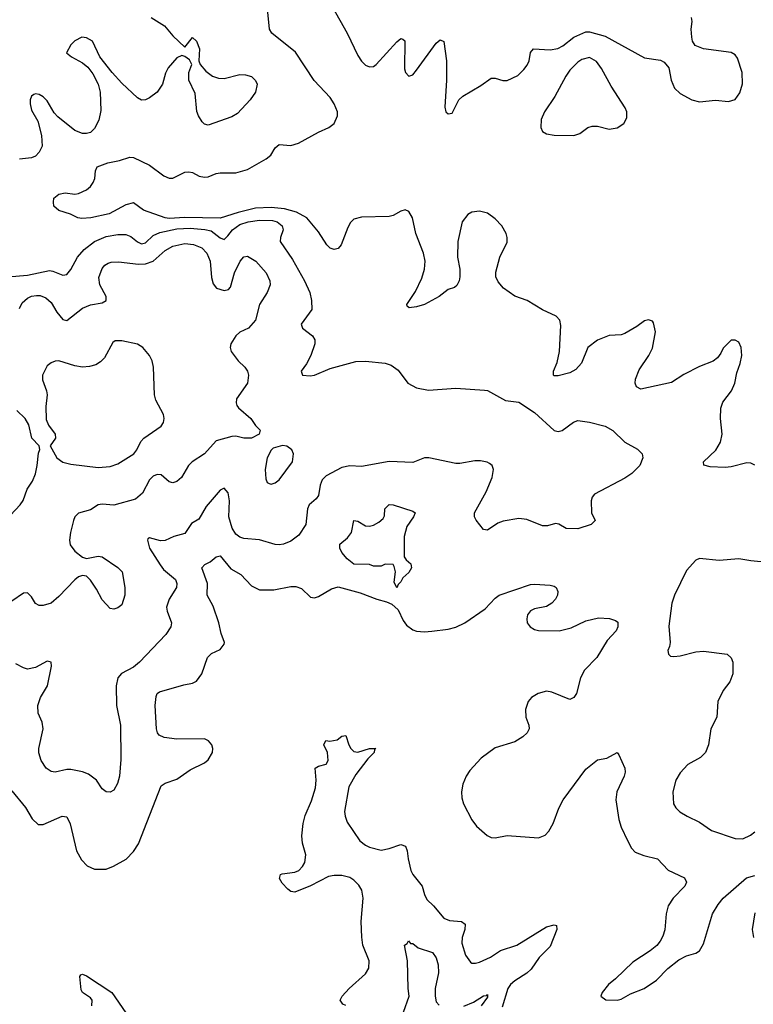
# Model space of a CAD drawing. Header units: inches. Extents: x 1603819 to 1745079, y 385938 to 533966.
# Tile 168 of 256: x 1645930 to 1649663, y 462489 to 467499. Entities that reach past the tile are written whole.
import ezdxf

# ---------------------------------------------------------------- set-up
doc = ezdxf.new("R2010")
doc.units = ezdxf.units.IN
doc.header["$MEASUREMENT"] = 0
doc.layers.add('B6446', color=7, linetype='Continuous')

msp = doc.modelspace()

# ---------------------------------------------------------------- linework, layer by layer
at = {"layer": 'B6446', "color": 5}
for points, elevation in [([(1649670, 465232.7), (1649650, 465242), (1649630, 465243.6), (1649550, 465223.5), (1649519, 465221), (1649444, 465224), (1649412, 465232), (1649409.7, 465250), (1649472, 465308), (1649496.5, 465350), (1649504.1, 465390), (1649495.4, 465470), (1649497.3, 465522.7), (1649507.1, 465552.9), (1649552.8, 465610), (1649569.5, 465649.5), (1649578.4, 465701.6), (1649596, 465750), (1649604, 465790), (1649602, 465830), (1649590, 465858), (1649570, 465868), (1649550, 465868), (1649510, 465828), (1649498.5, 465801.5), (1649481.6, 465778.4), (1649459.2, 465760.8), (1649390, 465734.3), (1649310, 465694), (1649246.4, 465653.6), (1649090, 465618), (1649068.2, 465630), (1649062.6, 465650), (1649063.1, 465670), (1649082, 465718), (1649131.1, 465790), (1649150, 465827.3), (1649164.7, 465910), (1649155.8, 465955.8), (1649150, 465965.2), (1649130, 465972.3), (1649110, 465966.6), (1649070, 465937), (1649010, 465902), (1648990, 465895.6), (1648930, 465891.1), (1648870, 465868.6), (1648820.2, 465830), (1648788.2, 465751.8), (1648760.8, 465719.2), (1648730, 465702.6), (1648670, 465686), (1648650, 465687), (1648646, 465690), (1648645.6, 465710), (1648664.8, 465755.2), (1648676.5, 465810), (1648683, 465943), (1648678.4, 465970), (1648659.3, 465990), (1648590, 466022.3), (1648512.3, 466070), (1648450, 466091.3), (1648392.7, 466132.7), (1648364.7, 466164.7), (1648353, 466190), (1648353.4, 466213.4), (1648373.5, 466290), (1648410, 466367.3), (1648410.6, 466390), (1648405.4, 466410), (1648383.2, 466450), (1648350, 466484.9), (1648310, 466514.9), (1648270, 466525), (1648230, 466518.5), (1648210, 466508.2), (1648181.8, 466470), (1648159.6, 466370), (1648158, 466290), (1648168.9, 466230), (1648170.3, 466190.3), (1648166.7, 466170), (1648154.4, 466145.6), (1648143.1, 466136.9), (1648110, 466126.6), (1648064.9, 466090), (1647990, 466049.7), (1647950, 466036.9), (1647912.5, 466032.5), (1647901.2, 466041.2), (1647899.5, 466050), (1647944.1, 466115.9), (1647975.9, 466184.1), (1647989.9, 466230), (1647993.2, 466270), (1647984.7, 466310), (1647946.5, 466410), (1647928.4, 466490), (1647910, 466522.9), (1647890.9, 466530.9), (1647870, 466525.1), (1647830, 466502), (1647810, 466496.9), (1647670, 466493.8), (1647630, 466483.1), (1647613.8, 466466.2), (1647599.1, 466440.9), (1647566.5, 466353.5), (1647550, 466334.7), (1647530, 466329.7), (1647510, 466336.3), (1647492.6, 466352.6), (1647450, 466419.6), (1647390.7, 466490), (1647339.2, 466519.2), (1647277, 466537), (1647210, 466543.1), (1647130, 466539.3), (1647041.7, 466518.3), (1646950, 466488.2), (1646770, 466492.9), (1646690, 466487.6), (1646670, 466490.5), (1646560.9, 466530), (1646510, 466567.3), (1646470, 466557), (1646384.7, 466510), (1646292, 466490), (1646247.2, 466487.2), (1646226, 466490), (1646189.1, 466509.1), (1646130, 466528), (1646104, 466550), (1646102, 466570), (1646104, 466590), (1646129.6, 466610.4), (1646162.4, 466617.6), (1646210.5, 466610.5), (1646230, 466614), (1646270, 466633.1), (1646289.7, 466650), (1646304, 466670), (1646313.3, 466690), (1646316.3, 466730), (1646324.7, 466750), (1646379, 466770), (1646438, 466782), (1646490, 466799.1), (1646510, 466797.3), (1646590, 466758.9), (1646664.4, 466704.4), (1646690, 466692.6), (1646710, 466692.7), (1646770, 466722.7), (1646790, 466724.9), (1646810, 466720.3), (1646843.1, 466703.1), (1646870, 466696.9), (1646890, 466698.6), (1646930, 466715.9), (1646950, 466719.7), (1647030, 466719), (1647090, 466736.8), (1647184.8, 466790), (1647207.7, 466810), (1647230, 466846.7), (1647250, 466864.2), (1647310, 466858.9), (1647349.6, 466870), (1647450, 466926.3), (1647503, 466950), (1647529.7, 466970), (1647548, 467010), (1647546.6, 467030), (1647531, 467070), (1647510, 467102.8), (1647428.3, 467188.3), (1647333, 467333), (1647212.8, 467430), (1647201.7, 467450), (1647189.5, 467570.5)], 320), ([(1647522.3, 467562.3), (1647596, 467430), (1647650, 467316.4), (1647670, 467286.7), (1647690, 467267), (1647710, 467258), (1647730, 467261.1), (1647744.5, 467270), (1647850, 467386.4), (1647870, 467402), (1647879.9, 467399.9), (1647890.3, 467390.3), (1647888.9, 467248.9), (1647894, 467230), (1647910, 467210.8), (1647930, 467218.8), (1647950, 467242), (1648050, 467378.4), (1648070, 467396.3), (1648087.9, 467387.9), (1648102.2, 467290), (1648101.6, 467190), (1648093.7, 467053.7), (1648098.8, 467030), (1648110, 467018.8), (1648130, 467022.8), (1648164.5, 467090), (1648184.5, 467110), (1648276.8, 467163.2), (1648330, 467200.3), (1648350, 467201.1), (1648389.1, 467189.1), (1648410, 467189), (1648464.7, 467215.3), (1648495.7, 467244.3), (1648512.5, 467267.5), (1648523.1, 467290), (1648530, 467331.3), (1648544, 467350), (1648630, 467344.4), (1648668.9, 467351.1), (1648694.4, 467365.6), (1648750, 467410.4), (1648810, 467437.3), (1648830, 467437.3), (1648910, 467414.4), (1649110, 467303.8), (1649190, 467292.7), (1649210, 467282.6), (1649233.1, 467253.1), (1649245.5, 467190), (1649262.3, 467150), (1649290, 467122.3), (1649350, 467091.5), (1649390, 467080.8), (1649470, 467088.9), (1649537, 467083), (1649570, 467092.7), (1649593.9, 467126.1), (1649608, 467172), (1649605.5, 467230), (1649582.7, 467302.7), (1649570, 467319.7), (1649550, 467332.1), (1649410, 467350.6), (1649367.4, 467367.4), (1649353.5, 467390), (1649349.8, 467409.8), (1649347.1, 467450), (1649351.3, 467490), (1649347.8, 467510)], 320), ([(1646599.3, 467510), (1646667.5, 467467.5), (1646710, 467417.2), (1646770, 467358), (1646810, 467408), (1646830, 467388.7), (1646845.2, 467350), (1646842, 467290), (1646848, 467270), (1646876.6, 467236.6), (1646911.3, 467211.3), (1646941.1, 467201.1), (1646970, 467198.9), (1647050, 467219.5), (1647078.6, 467218.6), (1647109.4, 467209.4), (1647130, 467188.7), (1647139.3, 467170), (1647129.5, 467130), (1647103, 467090), (1647038.9, 467021.1), (1647010, 467003.6), (1646890, 466962), (1646870, 466967.3), (1646858.4, 466978.4), (1646839.3, 467010), (1646831.8, 467031.8), (1646823.7, 467123.7), (1646790.4, 467190), (1646790.4, 467229.6), (1646806, 467270), (1646794.4, 467294.4), (1646770, 467312), (1646756, 467316), (1646730, 467304), (1646685.6, 467254.4), (1646672.9, 467227.1), (1646656.9, 467170), (1646630, 467130.5), (1646590, 467100.4), (1646570, 467090.4), (1646550, 467088.7), (1646530, 467100.4), (1646450, 467176.1), (1646400.7, 467230), (1646337.6, 467310), (1646301, 467390), (1646270, 467406.8), (1646246, 467410), (1646210, 467391), (1646190, 467370.8), (1646169.2, 467330), (1646194, 467310), (1646250, 467279.7), (1646276.2, 467256.2), (1646303.1, 467223.1), (1646329.8, 467170), (1646339.9, 467130), (1646342.9, 467037.1), (1646332.3, 466987.7), (1646310, 466944.4), (1646290, 466925.3), (1646270, 466918.7), (1646250, 466918.7), (1646210, 466934.6), (1646123.8, 467003.8), (1646105.4, 467025.4), (1646070, 467086), (1646050, 467106), (1646030, 467118), (1646010, 467122), (1646001.6, 467118.4), (1645989.5, 467110), (1645982.9, 467090), (1645983.6, 467070), (1645990, 467039), (1646022.6, 466982.6), (1646042, 466910), (1646044.4, 466855.6), (1646030, 466824), (1646010, 466804.4), (1645990, 466796.4), (1645930, 466788.2)], 340), ([(1645870, 466190.8), (1645970, 466198.6), (1646081.7, 466221.7), (1646099.1, 466219.1), (1646150, 466198.4), (1646170, 466201.6), (1646190, 466227.3), (1646225, 466290), (1646259, 466330), (1646310.4, 466369.6), (1646370, 466395), (1646430, 466405.4), (1646470, 466405), (1646496, 466396), (1646530, 466368.4), (1646550, 466358), (1646570, 466362.6), (1646610, 466399.9), (1646643.8, 466416.2), (1646730, 466434.1), (1646797.5, 466437.5), (1646871.9, 466431.9), (1646904.4, 466424.4), (1646950, 466389.1), (1646970, 466379.8), (1646990, 466398.5), (1647012.6, 466430), (1647050, 466456.7), (1647092.4, 466470), (1647150, 466478.8), (1647216.7, 466476.7), (1647241.1, 466470), (1647266, 466450), (1647271.5, 466430), (1647256.8, 466390), (1647254.8, 466370), (1647318.8, 466278.8), (1647379.3, 466170), (1647406, 466110), (1647415.3, 466070), (1647416.3, 466023.7), (1647362, 465950), (1647369.6, 465930), (1647419.7, 465890), (1647431.1, 465870), (1647432.6, 465850), (1647412.4, 465790), (1647390, 465748.4), (1647361.6, 465710), (1647369.3, 465690), (1647407.4, 465687.4), (1647430, 465690.8), (1647510, 465724.2), (1647640.8, 465759.2), (1647690, 465761.1), (1647790, 465751.6), (1647820.1, 465740.1), (1647856, 465716), (1647904.5, 465650), (1647950, 465625.1), (1648010, 465613.7), (1648150, 465623.5), (1648294.5, 465614.5), (1648310, 465611.6), (1648401.4, 465561.4), (1648470, 465552.1), (1648550, 465500.5), (1648650, 465408.2), (1648670, 465403.5), (1648690, 465408), (1648748.3, 465451.7), (1648770, 465459.1), (1648830, 465451.6), (1648910, 465430.9), (1648947.9, 465407.9), (1649010, 465349.6), (1649074.3, 465314.3), (1649098, 465290), (1649101.6, 465270), (1649086.3, 465230), (1649044.2, 465190), (1649010, 465166.7), (1648855.1, 465084.9), (1648842.9, 465070), (1648838, 465050), (1648839, 464990), (1648858, 464950), (1648838, 464930), (1648770, 464908), (1648710, 464910.8), (1648672.8, 464932.8), (1648655.9, 464935.9), (1648615.9, 464924.1), (1648590, 464923.1), (1648510, 464956), (1648470, 464960.2), (1648390, 464947.4), (1648362.9, 464937.1), (1648310, 464901), (1648290, 464904.7), (1648252.5, 464952.5), (1648244.9, 464970), (1648244.9, 464990), (1648303.4, 465096.6), (1648333.8, 465170), (1648341.1, 465210), (1648334.4, 465230), (1648321.1, 465241.1), (1648308.1, 465248.1), (1648274.3, 465254.3), (1648245.7, 465254.3), (1648170, 465240.2), (1648150, 465240.9), (1648011.3, 465268.7), (1647990, 465268.9), (1647930, 465246.3), (1647810, 465250.2), (1647670, 465225.8), (1647610, 465228.9), (1647570, 465219.6), (1647490, 465177.8), (1647470, 465157.4), (1647459.8, 465130), (1647450, 465078), (1647438.4, 465061.6), (1647403.5, 465030), (1647395.3, 465010), (1647386.8, 464930), (1647350, 464876), (1647310, 464844.9), (1647272.7, 464830), (1647250, 464826.9), (1647230, 464828), (1647150, 464852.6), (1647070, 464859.8), (1647050, 464866.7), (1647030, 464881.8), (1647011.6, 464911.6), (1646994.8, 464970), (1646997.1, 465050), (1646991.6, 465091.6), (1646970, 465114.9), (1646950, 465104.5), (1646878.9, 465021.1), (1646841.7, 464958.3), (1646804.1, 464935.9), (1646770, 464884.2), (1646715.1, 464870), (1646670, 464849.4), (1646647.3, 464847.3), (1646590, 464862.6), (1646582.2, 464857.8), (1646579.8, 464850), (1646591.2, 464810), (1646644.7, 464724.7), (1646662.2, 464702.2), (1646722.8, 464650), (1646729.8, 464630), (1646727.4, 464610), (1646690.9, 464550), (1646678, 464510), (1646681, 464490), (1646702.6, 464430), (1646699.7, 464410), (1646673, 464370), (1646539.8, 464230), (1646510, 464204.6), (1646447.4, 464172.6), (1646428.9, 464150), (1646421.6, 464110), (1646423.4, 464010), (1646442.7, 463910), (1646445.3, 463734.7), (1646437.4, 463650), (1646428.1, 463611.9), (1646410, 463579.1), (1646390, 463568.2), (1646370, 463570.4), (1646350, 463585.5), (1646321.7, 463630), (1646280.5, 463660.5), (1646250, 463672.1), (1646190, 463683.9), (1646170, 463684.4), (1646110, 463670.3), (1646090, 463673.4), (1646065.3, 463690), (1646040.2, 463730), (1646028.3, 463768.3), (1646027.1, 463790), (1646050.2, 463890.2), (1646044.2, 463924.2), (1646023.6, 463970), (1646022.6, 464010), (1646036.9, 464050), (1646071.2, 464110), (1646092.4, 464210), (1646090, 464230.8), (1646070, 464234.9), (1646010, 464202), (1645970, 464194.9), (1645950, 464200.5), (1645910, 464222)], 340), ([(1645929.5, 466030), (1645942.6, 466057.4), (1645970, 466082.2), (1645990, 466091.2), (1646015.4, 466095.4), (1646034.6, 466094.6), (1646063.7, 466083.7), (1646090, 466059.8), (1646119.9, 466010), (1646150, 465973.6), (1646170, 465967.9), (1646250, 466031.3), (1646290, 466048.4), (1646350, 466058), (1646370, 466069.7), (1646370.9, 466090), (1646338, 466150), (1646333.3, 466186.7), (1646350, 466233.3), (1646364.2, 466250), (1646380.1, 466259.9), (1646395.2, 466264.8), (1646433.6, 466266.4), (1646534.7, 466254.7), (1646570, 466255.9), (1646610.1, 466269.9), (1646670, 466323.9), (1646710, 466345.9), (1646770, 466359.7), (1646815.1, 466355.1), (1646857.1, 466337.1), (1646882.9, 466310), (1646899.3, 466270), (1646906.5, 466186.5), (1646914.5, 466154.5), (1646932.4, 466132.4), (1646970, 466120.9), (1646993.4, 466126.6), (1647002.3, 466137.7), (1647022.4, 466210), (1647051.8, 466270), (1647070, 466292.6), (1647090, 466295.1), (1647132.3, 466270), (1647185.1, 466210), (1647203, 466170), (1647204.2, 466150), (1647189.6, 466110), (1647149.6, 466050), (1647129.6, 465970), (1647094.5, 465930), (1647050, 465908.4), (1647029.7, 465890.3), (1647003.7, 465850), (1647000.9, 465830), (1647006, 465810), (1647042.6, 465762.6), (1647076, 465730), (1647089.3, 465710), (1647095.1, 465690), (1647089.5, 465650), (1647033.6, 465570), (1647031.5, 465550), (1647035.6, 465535.6), (1647043.8, 465523.8), (1647106, 465470), (1647130, 465434), (1647154, 465410), (1647148.7, 465390), (1647109.6, 465370.4), (1647070, 465368.9), (1647030, 465378.9), (1647010, 465377.4), (1646930, 465356), (1646870.6, 465289.4), (1646808, 465250), (1646789.7, 465230), (1646754.3, 465170), (1646730, 465148.9), (1646710, 465143.1), (1646690, 465147), (1646650, 465183), (1646630, 465184.2), (1646610, 465175.6), (1646590, 465158.4), (1646555.8, 465090), (1646520, 465060), (1646410, 465028), (1646350, 465034), (1646330, 465030.3), (1646290, 465005.2), (1646230, 464988.4), (1646211.6, 464970), (1646203.5, 464950), (1646188, 464890), (1646183.5, 464850), (1646187.6, 464827.6), (1646210, 464794), (1646250, 464764.5), (1646270, 464758), (1646330, 464769.3), (1646350, 464766), (1646430, 464712), (1646451.6, 464690), (1646465.1, 464610), (1646465.6, 464570), (1646450, 464522), (1646430, 464506), (1646410, 464499.3), (1646390, 464503), (1646350, 464547.7), (1646321.4, 464601.4), (1646290, 464647.3), (1646270, 464667.3), (1646250, 464670.6), (1646230, 464664.4), (1646210, 464648.5), (1646130, 464564.2), (1646090, 464530.3), (1646050, 464518.7), (1646030, 464518.4), (1646010, 464527.7), (1645990, 464562.8), (1645970, 464582), (1645950, 464580.4), (1645890, 464540.3)], 360), ([(1645882.7, 464977.3), (1645933.3, 465030), (1645947.4, 465052.6), (1645968.5, 465110), (1645995.6, 465150), (1646010, 465187.3), (1646019.4, 465230), (1646026.2, 465293.8), (1646032.7, 465312.7), (1646029.5, 465330), (1645991.2, 465370), (1645977.3, 465437.3), (1645957.7, 465470), (1645916, 465510)], 380), ([(1645890, 463574.7), (1645960.2, 463490), (1645993.3, 463433.3), (1646024.8, 463404.8), (1646050, 463403.6), (1646146.6, 463446.6), (1646170, 463442.4), (1646187.2, 463407.2), (1646219.8, 463270), (1646244.3, 463224.3), (1646273.1, 463193.1), (1646310, 463177.4), (1646370, 463177.6), (1646408.2, 463191.8), (1646471.8, 463228.2), (1646510, 463266.4), (1646534.1, 463305.9), (1646650, 463600.3), (1646670, 463613.8), (1646730, 463634.3), (1646798, 463682), (1646870, 463718), (1646890, 463732.7), (1646911.1, 463770), (1646912.6, 463790), (1646907.8, 463810), (1646891.6, 463830), (1646870, 463839.7), (1646730, 463837.8), (1646666.1, 463846.1), (1646639.4, 463859.4), (1646630.7, 463870.7), (1646626.2, 463890), (1646619.8, 464010), (1646624.1, 464055.9), (1646629.8, 464070.2), (1646641.2, 464078.8), (1646765.2, 464114.8), (1646810, 464122.6), (1646830, 464133.7), (1646856.4, 464170), (1646885.8, 464254.2), (1646906.6, 464273.4), (1646950, 464294.9), (1646970, 464321), (1646972.3, 464330), (1646955.8, 464375.8), (1646944.2, 464430), (1646915.2, 464515.2), (1646884.8, 464570), (1646885, 464630), (1646856.3, 464710), (1646872.9, 464727.1), (1646899.4, 464740.6), (1646930, 464766), (1646950, 464770.3), (1647005, 464705), (1647055.2, 464675.2), (1647110, 464618.3), (1647150, 464597.6), (1647222.5, 464597.5), (1647310, 464614.9), (1647334.9, 464614.9), (1647364, 464604), (1647410, 464560.7), (1647430, 464558), (1647450, 464564.4), (1647516.2, 464603.8), (1647550, 464613.4), (1647662.3, 464582.3), (1647748.2, 464550), (1647797.4, 464537.4), (1647824.3, 464524.3), (1647856.1, 464496.1), (1647881.8, 464441.8), (1647898.7, 464418.7), (1647930, 464394), (1647950, 464388.5), (1647990, 464384.6), (1648027.7, 464387.7), (1648110, 464397.6), (1648150, 464408.2), (1648194.7, 464430), (1648298, 464502), (1648350, 464556.4), (1648369.8, 464570.2), (1648530, 464624.4), (1648550, 464626.4), (1648630, 464622.4), (1648650, 464617.1), (1648660.7, 464610), (1648667.7, 464590), (1648666, 464570), (1648657.1, 464550), (1648638, 464530), (1648610, 464513.3), (1648550, 464501.6), (1648529.1, 464490.9), (1648514.4, 464470), (1648510.4, 464450), (1648512.4, 464430), (1648528.2, 464410), (1648550, 464397), (1648570, 464391.8), (1648675.3, 464390), (1648735.4, 464404.6), (1648810, 464440.8), (1648875.4, 464455.4), (1648931.7, 464451.7), (1648962, 464442), (1648973.4, 464433.4), (1648974, 464410), (1648964.9, 464390), (1648919.9, 464340.1), (1648866.3, 464253.7), (1648804.6, 464190), (1648783.6, 464150), (1648763.7, 464070), (1648750, 464049.6), (1648730, 464039.6), (1648637.3, 464077.3), (1648610, 464081.8), (1648568.6, 464071.4), (1648534.4, 464050), (1648518, 464030), (1648504.4, 463990), (1648505.5, 463950), (1648520.3, 463910), (1648522.6, 463890), (1648512, 463870), (1648490.3, 463850), (1648450, 463825.5), (1648350, 463794.5), (1648278.8, 463741.2), (1648221.4, 463678.6), (1648201.5, 463650), (1648185.5, 463610), (1648178.5, 463570), (1648179.9, 463539.9), (1648187.7, 463510), (1648230, 463428.4), (1648255.1, 463395.1), (1648308.1, 463348.1), (1648330, 463338), (1648350, 463336.5), (1648410, 463348.2), (1648570, 463335.8), (1648603.7, 463350), (1648623, 463370), (1648644.8, 463410), (1648673.5, 463486.5), (1648695.8, 463530), (1648810, 463686.4), (1648870, 463732.4), (1648918, 463742), (1648970, 463770.6), (1648979, 463759), (1649008.7, 463690), (1649011.4, 463670), (1649006.5, 463650), (1648968.2, 463570), (1648963.6, 463530), (1648978.2, 463430), (1648990.2, 463390), (1649022.2, 463322.2), (1649043.7, 463283.7), (1649062.7, 463262.7), (1649105.6, 463245.6), (1649175.5, 463230), (1649230, 463172), (1649313.2, 463133.2), (1649323.6, 463110), (1649315.2, 463090), (1649255.5, 463030), (1649230.2, 462990), (1649219.7, 462950), (1649212.1, 462867.9), (1649203.2, 462836.8), (1649189.2, 462810.8), (1649171.3, 462788.7), (1649138.4, 462761.6), (1649050, 462703.5), (1648961.8, 462618.2), (1648926, 462590), (1648893.4, 462550), (1648886.8, 462530), (1648912.5, 462512.5), (1648970, 462510.3), (1648990, 462516), (1649037.8, 462542.2), (1649107, 462570), (1649170, 462612.9), (1649228, 462672), (1649284.1, 462715.9), (1649323.8, 462736.2), (1649370, 462748.9), (1649390, 462762), (1649410, 462797.1), (1649456, 462950), (1649483.6, 462996.4), (1649510, 463028.6), (1649627.9, 463132.1), (1649670, 463145.1)], 320), ([(1649737.5, 464737.5), (1649650, 464745.1), (1649590, 464755.8), (1649490, 464748), (1649390, 464757), (1649370, 464749.2), (1649323.6, 464696.4), (1649261.3, 464570), (1649248, 464530), (1649233.8, 464413.8), (1649240.7, 464330), (1649237.3, 464310), (1649227.3, 464290), (1649231, 464270), (1649241.1, 464261.1), (1649258, 464258), (1649290, 464261.6), (1649370, 464282.4), (1649410, 464286), (1649530, 464270.8), (1649550, 464251.3), (1649558.8, 464230), (1649558.8, 464170), (1649544, 464130), (1649510, 464085.2), (1649482, 464030), (1649477.3, 463950), (1649447.7, 463890), (1649434.4, 463810), (1649419.3, 463770), (1649395.1, 463744.9), (1649330, 463709.5), (1649290, 463666.6), (1649268.7, 463630), (1649253.7, 463570), (1649257.6, 463510), (1649269, 463489), (1649289, 463469), (1649326.1, 463446.1), (1649390, 463416.5), (1649450, 463373.4), (1649570, 463332.2), (1649610, 463332), (1649649.3, 463350), (1649670, 463366.4)], 340), ([(1647590, 462482.7), (1647574.5, 462490), (1647561.6, 462510), (1647571.5, 462530), (1647607.1, 462570), (1647690, 462644), (1647707.4, 462672.6), (1647708.1, 462710), (1647676.2, 462790), (1647670.5, 462830.5), (1647667.1, 462910), (1647677.5, 463030), (1647670.3, 463070.3), (1647656, 463096), (1647630, 463121.6), (1647610, 463133.8), (1647570, 463144), (1647530, 463144.9), (1647501.1, 463138.9), (1647410, 463091.8), (1647330, 463060.4), (1647310, 463063.6), (1647294.8, 463074.8), (1647266, 463106), (1647253, 463130), (1647258, 463150), (1647266.3, 463153.7), (1647330, 463162), (1647349.8, 463170.2), (1647369.6, 463190), (1647381.3, 463210), (1647386.3, 463250), (1647369.7, 463310), (1647365.9, 463345.9), (1647372, 463410), (1647382.4, 463450), (1647415.4, 463524.6), (1647435.3, 463590), (1647438.5, 463630), (1647433.2, 463690), (1647450, 463700.5), (1647489.5, 463710.5), (1647499.5, 463730), (1647497, 463770), (1647478, 463810), (1647487.7, 463832.3), (1647507.9, 463827.9), (1647545.9, 463834.1), (1647570, 463853), (1647590, 463857.3), (1647605.3, 463810), (1647615.8, 463790), (1647630, 463775.8), (1647650, 463771.7), (1647710, 463790.2), (1647742, 463790), (1647734.8, 463785.2), (1647734.4, 463770), (1647701.7, 463738.3), (1647641, 463659), (1647605.1, 463594.9), (1647583.1, 463470), (1647585.9, 463445.9), (1647596.5, 463416.5), (1647661.1, 463321.1), (1647690, 463298.2), (1647710, 463288.7), (1647770, 463274.3), (1647810, 463282.2), (1647870, 463301.8), (1647893.8, 463293.8), (1647902.4, 463270), (1647906, 463230), (1647920.7, 463170), (1647930.2, 463150), (1647978.6, 463090), (1647990, 463047.7), (1648002.6, 463022.6), (1648036.5, 462990), (1648087.8, 462927.8), (1648116.5, 462916.5), (1648178.8, 462910), (1648196.7, 462896.7), (1648195.8, 462870), (1648181.6, 462830), (1648180, 462800), (1648199, 462739), (1648223.2, 462703.2), (1648230, 462698.7), (1648250, 462698.3), (1648270, 462704.4), (1648325.1, 462730), (1648377.1, 462762.9), (1648459.2, 462790), (1648610, 462883.6), (1648650, 462893.8), (1648662, 462890), (1648663.8, 462870), (1648630, 462783.2), (1648573.2, 462726.8), (1648532.7, 462667.3), (1648510, 462647.1), (1648450, 462608.9), (1648428.1, 462590), (1648414.6, 462570), (1648384.4, 462475.6)], 280), ([(1649670, 462955.1), (1649656.5, 462870), (1649663.6, 462830)], 320), ([(1647882.3, 462450), (1647911.3, 462530), (1647906.2, 462570), (1647903, 462710), (1647888.7, 462790), (1647902, 462798), (1647908.4, 462811.6), (1647918, 462798), (1647930, 462798), (1647957.5, 462777.5), (1648030, 462752.8), (1648050, 462725.3), (1648058.9, 462690), (1648061.1, 462650), (1648044.8, 462570), (1648043.6, 462530), (1648050, 462502.3), (1648065.2, 462485.2)], 260), ([(1646297.7, 462482.3), (1646298.4, 462510), (1646290, 462522.7), (1646250, 462549.4), (1646243.5, 462563.5), (1646236, 462630), (1646240.7, 462639.3), (1646250, 462642), (1646270, 462634.6), (1646398.7, 462550), (1646470, 462446.4)], 280), ([(1648190, 462479.2), (1648239.3, 462500.7), (1648290, 462533), (1648306.3, 462533.7), (1648310, 462538.8), (1648310, 462526.3), (1648278.2, 462481.8)], 260)]:
    msp.add_lwpolyline(points, dxfattribs=dict(at, elevation=elevation))
for points, elevation in [([(1648830, 467307), (1648790, 467295.6), (1648770, 467283), (1648730, 467241.1), (1648708.9, 467211.1), (1648652.4, 467107.6), (1648600.9, 467030), (1648584.4, 466990), (1648581.2, 466950), (1648590.2, 466930.2), (1648610, 466917.3), (1648650, 466910.2), (1648750, 466909.2), (1648780.2, 466919.8), (1648821.6, 466950), (1648842.5, 466957.5), (1648870, 466956.5), (1648930, 466941.6), (1648970, 466949.1), (1649003.6, 466970), (1649020.1, 466999.9), (1649019.7, 467030), (1649011.1, 467050), (1648939.6, 467159.6), (1648890.9, 467250.9), (1648865.3, 467285.3)], 320), ([(1646450, 465865.1), (1646416.1, 465863.9), (1646403.4, 465856.6), (1646361, 465779), (1646341.9, 465758.1), (1646317.5, 465742.5), (1646286.1, 465733.9), (1646250, 465731.6), (1646210, 465737.8), (1646130, 465762.3), (1646110, 465761), (1646090, 465753.5), (1646070, 465737.7), (1646045.9, 465690), (1646045.6, 465665.6), (1646067.1, 465610), (1646069.2, 465590), (1646063.8, 465530), (1646065.3, 465465.3), (1646076, 465436), (1646110.3, 465390), (1646113, 465370), (1646086, 465330), (1646119.5, 465270), (1646150, 465247.9), (1646190, 465238), (1646330, 465220.6), (1646390, 465226), (1646430, 465239.7), (1646510.8, 465290), (1646526.8, 465310), (1646547.4, 465352.6), (1646562.3, 465370), (1646649.8, 465430.2), (1646662.4, 465450), (1646665.1, 465470), (1646662, 465490), (1646623.3, 465563.3), (1646615.4, 465590), (1646611.3, 465730), (1646603.7, 465763.7), (1646590.9, 465790.9), (1646557.6, 465830), (1646530, 465848.2)], 380), ([(1647267.9, 465332.1), (1647220.7, 465319.3), (1647210, 465308.7), (1647190, 465268.7), (1647179.3, 465210), (1647182.8, 465162.8), (1647190, 465144.7), (1647198.8, 465138.8), (1647210, 465134.8), (1647230, 465143), (1647250, 465157.3), (1647318, 465250), (1647324, 465290), (1647315.3, 465310), (1647290, 465329)], 360), ([(1647850, 464608.7), (1647836.4, 464636.4), (1647842, 464690), (1647836.4, 464716.4), (1647830, 464726), (1647790, 464728), (1647770, 464718), (1647730, 464718), (1647710, 464726), (1647630, 464728), (1647596.4, 464756.4), (1647570, 464788), (1647559, 464810), (1647559, 464830), (1647598, 464862), (1647619.3, 464890), (1647629.8, 464950.2), (1647650, 464946.8), (1647690, 464924), (1647710, 464922), (1647730, 464926.8), (1647758, 464942), (1647778.9, 464961.1), (1647786, 464974), (1647788, 465010), (1647810, 465032), (1647831.3, 465030), (1647930, 464998), (1647942.8, 464990), (1647934.4, 464970), (1647899.9, 464920.1), (1647886.4, 464870), (1647886.4, 464766.4), (1647896, 464750), (1647920.7, 464730), (1647924, 464710), (1647910, 464686.6), (1647880.5, 464659.5), (1647870, 464638), (1647855.3, 464624.7)], 320)]:
    msp.add_lwpolyline(points, close=True, dxfattribs=dict(at, elevation=elevation))

doc.saveas('drawing.dxf')
